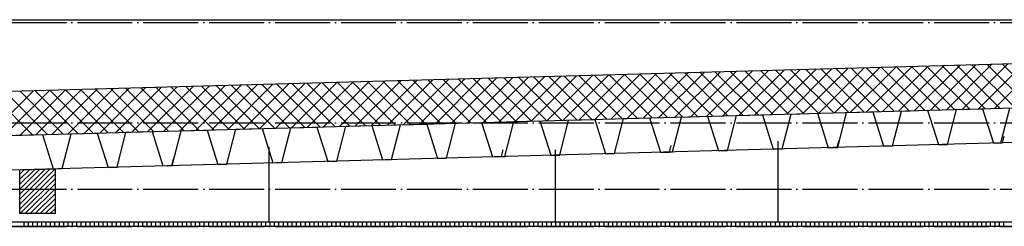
# Model space of a CAD drawing. Extents: x -37450 to 20409, y -12428 to 23550.
# Tile 12 of 55: x -28043 to -23560, y -1694 to -751. Entities that reach past the tile are written whole.
import ezdxf

# ---------------------------------------------------------------- set-up
doc = ezdxf.new("R2010")
doc.units = 0
doc.header["$MEASUREMENT"] = 0
doc.linetypes.add('DASHDOT', pattern=[300, 250, -25, 0, -25])
doc.layers.add('LAYER01', color=7, linetype='CONTINUOUS')

msp = doc.modelspace()

# ---------------------------------------------------------------- linework, layer by layer
at = {"layer": 'LAYER01', "color": 1, "linetype": 'Continuous'}
for p, q in [((-31346.56675, -751.6246), (-9229.19005, -750.68685)), ((-20258.25195, -863.40665), (-31102.7527, -1161.34395)), ((-31102.7527, -1361.43835), (-20258.25195, -1063.50115)), ((-20258.25195, -1222.1264), (-31270.94115, -1524.12615)), ((-20258.25195, -1222.1264), (-31270.2545, -1524.12615)), ((-26907.5653, -1673.59465), (-26907.5653, -1332.84465)), ((-25603.5675, -1673.59465), (-25603.5675, -1344.4682)), ((-24589.5645, -1673.59465), (-24589.5645, -1305.4682)), ((-28042.25465, -1435.5937), (-27882.25405, -1431.18715)), ((-27882.25405, -1431.18715), (-27882.25405, -1635.5942)), ((-28042.25465, -1635.5942), (-28042.25465, -1435.5937)), ((-27882.25405, -1635.5942), (-28042.25465, -1635.5942)), ((-30824.2523, -1673.59465), (-9769.2528, -1673.59465)), ((-9720.25225, -1693.5932), (-30824.2523, -1693.5932))]:
    msp.add_line(p, q, dxfattribs=at)
at = {"layer": 'LAYER01', "color": 1, "linetype": 'DASHDOT'}
for p, q in [((-32582.25405, -764.12645), (-3736.12745, -764.12645)), ((-32582.25405, -1222.1264), (-3736.12745, -1222.1264)), ((-32582.25405, -1524.12615), (-3736.12745, -1524.12615)), ((-32582.25405, -1693.5932), (-3736.12745, -1693.5932))]:
    msp.add_line(p, q, dxfattribs=at)
at = {"layer": 'LAYER01', "color": 5, "linetype": 'Continuous'}
for p, q in [((-24914.5752, -1191.42715), (-24708.8257, -985.67925)), ((-24841.86555, -1189.4305), (-24636.1191, -983.68265)), ((-24769.1559, -1187.43135), (-24563.4094, -981.6859)), ((-24696.4493, -1185.4347), (-24490.69975, -979.68685)), ((-24474.90385, -1179.34835), (-24669.64875, -984.60295)), ((-24623.74115, -1183.4381), (-24417.99315, -977.68775)), ((-24406.0852, -1177.4581), (-24600.82855, -982.71275)), ((-24551.033, -1181.439), (-24345.28655, -975.6935)), ((-24337.265, -1175.5678), (-24532.00835, -980.82245)), ((-24478.32335, -1179.4423), (-24272.5769, -973.6944)), ((-24268.4433, -1173.67755), (-24463.1897, -978.9322)), ((-24405.61675, -1177.4457), (-24199.86725, -971.6978)), ((-24199.62465, -1171.7849), (-24394.368, -977.042)), ((-24332.9071, -1175.4466), (-24127.16065, -969.6987)), ((-24130.80445, -1169.8946), (-24325.5493, -975.14925)), ((-24260.2005, -1173.45), (-24054.4525, -967.702)), ((-24061.98425, -1168.0043), (-24256.73065, -973.25895)), ((-23993.1656, -1166.11165), (-24187.90895, -971.3687)), ((-24187.49085, -1171.4508), (-23981.7444, -965.7054)), ((-23924.34385, -1164.2214), (-24119.08875, -969.4785)), ((-24114.78425, -1169.4542), (-23909.03475, -963.7063)), ((-23855.5252, -1162.3311), (-24050.2701, -967.58825)), ((-24042.0746, -1167.4576), (-23836.3266, -961.7072)), ((-23786.705, -1160.44085), (-23981.4499, -965.6955)), ((-23969.36645, -1165.4585), (-23763.62, -959.713)), ((-23717.88485, -1158.55065), (-23912.62815, -963.8053)), ((-23896.65835, -1163.4618), (-23690.91185, -957.7139)), ((-23649.06465, -1156.66035), (-23843.8095, -961.915)), ((-23823.9502, -1161.46515), (-23618.2022, -955.7173)), ((-23580.24445, -1154.7676), (-23774.9893, -960.02475)), ((-23751.24205, -1159.4661), (-23545.4956, -953.72065)), ((-23511.42425, -1152.87745), (-23706.16915, -958.13445)), ((-23678.53395, -1157.46945), (-23472.78595, -951.7215)), ((-23442.60405, -1150.98715), (-23637.35045, -956.2418)), ((-23605.82735, -1155.47275), (-23400.0778, -949.72485)), ((-23373.7854, -1149.09685), (-23568.53025, -954.3515)), ((-26514.15405, -1235.373), (-26308.4076, -1029.62515)), ((-26441.4459, -1233.3764), (-26235.69945, -1027.6284)), ((-26368.74085, -1231.3797), (-26162.99135, -1025.62935)), ((-26126.58385, -1224.72675), (-26321.32875, -1029.98135)), ((-26296.02965, -1229.3806), (-26090.2832, -1023.6352)), ((-26057.76365, -1222.834), (-26252.50855, -1028.09115)), ((-26223.32155, -1227.384), (-26017.57505, -1021.6361)), ((-25988.9435, -1220.94375), (-26183.68835, -1026.1984)), ((-26150.6134, -1225.3873), (-25944.8639, -1019.6369)), ((-25920.1233, -1219.05345), (-26114.86815, -1024.3081)), ((-26077.90525, -1223.3882), (-25872.1588, -1017.6403)), ((-25851.3031, -1217.1633), (-26046.04795, -1022.41795)), ((-26005.19715, -1221.3916), (-25799.4507, -1015.6437)), ((-25782.4829, -1215.273), (-25977.2278, -1020.52765)), ((-25932.489, -1219.3925), (-25726.74255, -1013.647)), ((-25713.6627, -1213.38025), (-25908.4076, -1018.63735)), ((-25859.7809, -1217.3958), (-25654.03135, -1011.6479)), ((-25644.84255, -1211.49005), (-25839.59045, -1016.7447)), ((-25787.07275, -1215.39915), (-25581.32475, -1009.6488)), ((-25576.02385, -1209.5998), (-25770.7672, -1014.85445)), ((-25714.3646, -1213.4001), (-25508.61665, -1007.65465)), ((-25507.20365, -1207.7095), (-25701.947, -1012.96415)), ((-25641.6565, -1211.40345), (-25435.9085, -1005.6555)), ((-25438.3835, -1205.81925), (-25633.1299, -1011.0739)), ((-25568.94835, -1209.40675), (-25363.2004, -1003.6564)), ((-25369.5633, -1203.92905), (-25564.30815, -1009.1837)), ((-25496.24025, -1207.40765), (-25290.4907, -1001.65975)), ((-25300.7431, -1202.0363), (-25495.4895, -1007.29095)), ((-25231.92445, -1200.146), (-25426.6678, -1005.40065)), ((-25423.5306, -1205.41105), (-25217.7841, -999.66315)), ((-25163.10425, -1198.25585), (-25357.8476, -1003.5105)), ((-25350.82245, -1203.41195), (-25145.076, -997.66645)), ((-25094.28405, -1196.36555), (-25289.02895, -1001.6202)), ((-25278.11585, -1201.41525), (-25072.36785, -995.66735)), ((-25025.46385, -1194.47525), (-25220.20875, -999.7299)), ((-25205.4077, -1199.41865), (-24999.6582, -993.66825)), ((-24956.6437, -1192.5826), (-25151.38855, -997.83965)), ((-25132.69805, -1197.41955), (-24926.9516, -991.67415)), ((-24887.8235, -1190.69235), (-25082.5699, -995.947)), ((-25059.9884, -1195.42295), (-24854.24195, -989.67495)), ((-24819.0048, -1188.80205), (-25013.74815, -994.0567)), ((-24987.2818, -1193.42625), (-24781.5338, -987.67585)), ((-24750.1831, -1186.91175), (-24944.928, -992.1664)), ((-24681.3629, -1185.0216), (-24876.1093, -990.27625)), ((-24612.54425, -1183.12885), (-24807.2891, -988.38595)), ((-24543.72405, -1181.23855), (-24738.46895, -986.4932)), ((-28186.4441, -1281.318), (-27980.69765, -1075.5701)), ((-28113.73595, -1279.3214), (-27907.98645, -1073.5709)), ((-28041.02785, -1277.3222), (-27835.28135, -1071.5743)), ((-27778.26235, -1270.1027), (-27973.0072, -1075.35735)), ((-27968.3197, -1275.3231), (-27762.57325, -1069.5777)), ((-27709.44215, -1268.2124), (-27904.187, -1073.46705)), ((-27895.61155, -1273.32895), (-27689.8651, -1067.5786)), ((-27640.62195, -1266.32215), (-27835.3668, -1071.5768)), ((-27822.90345, -1271.3299), (-27617.15395, -1065.5819)), ((-27571.80175, -1264.43185), (-27766.54665, -1069.6865)), ((-27750.1953, -1269.33315), (-27544.44885, -1063.5853)), ((-27502.98155, -1262.5417), (-27697.72645, -1067.79635)), ((-27677.4872, -1267.3341), (-27471.7407, -1061.5862)), ((-27434.1614, -1260.6489), (-27628.90625, -1065.90605)), ((-27604.77905, -1265.33745), (-27399.02955, -1059.5896)), ((-27365.3412, -1258.75865), (-27560.08605, -1064.0133)), ((-27532.0709, -1263.34075), (-27326.3214, -1057.5904)), ((-27296.521, -1256.86845), (-27491.26585, -1062.1231)), ((-27459.3628, -1261.34165), (-27253.61635, -1055.5938)), ((-27227.70385, -1254.9782), (-27422.4457, -1060.23285)), ((-27386.65465, -1259.34505), (-27180.90515, -1053.59715)), ((-27158.88365, -1253.0879), (-27353.62855, -1058.34255)), ((-27313.94655, -1257.34845), (-27108.197, -1051.59805)), ((-27090.0635, -1251.19525), (-27284.80835, -1056.45225)), ((-27241.2384, -1255.34925), (-27035.4889, -1049.60135)), ((-27021.2433, -1249.30495), (-27215.98815, -1054.5596)), ((-27168.5272, -1253.35265), (-26962.78075, -1047.60475)), ((-26952.4231, -1247.4147), (-27147.16795, -1052.66935)), ((-27095.8191, -1251.35355), (-26890.07265, -1045.60565)), ((-26883.6029, -1245.5244), (-27078.3478, -1050.77905)), ((-27023.114, -1249.35695), (-26817.3645, -1043.60895)), ((-26814.7827, -1243.6342), (-27009.5276, -1048.88885)), ((-26950.4059, -1247.36025), (-26744.65635, -1041.60985)), ((-26745.9625, -1241.74395), (-26940.7074, -1046.9986)), ((-26877.6947, -1245.36115), (-26671.94825, -1039.61575)), ((-26677.14235, -1239.8512), (-26871.8872, -1045.1083)), ((-26804.98655, -1243.3645), (-26599.2401, -1037.61665)), ((-26608.3252, -1237.961), (-26803.067, -1043.21555)), ((-26539.50195, -1236.07075), (-26734.24685, -1041.3254)), ((-26732.2815, -1241.3679), (-26526.532, -1035.61745)), ((-26470.68175, -1234.17795), (-26665.42665, -1039.4351)), ((-26659.57335, -1239.3687), (-26453.82385, -1033.62085)), ((-26401.8646, -1232.2877), (-26596.60645, -1037.5448)), ((-26586.8622, -1237.3721), (-26381.1157, -1031.6242)), ((-26333.04445, -1230.3975), (-26527.78625, -1035.65465)), ((-26264.2212, -1228.50725), (-26458.9691, -1033.7619)), ((-26195.40405, -1226.61695), (-26390.14585, -1031.8716)), ((-27984.7229, -1275.7759), (-28179.46775, -1081.03055)), ((-27915.9027, -1273.88565), (-28110.6476, -1079.1403)), ((-27847.0825, -1271.99285), (-28041.8274, -1077.25)), ((-28042.25465, -1591.94765), (-27882.251, -1431.94675)), ((-28042.2516, -1569.31905), (-27904.7394, -1431.8057)), ((-28042.2516, -1546.69295), (-27928.006, -1432.4466)), ((-28042.2516, -1524.06435), (-27951.27565, -1433.08735)), ((-28042.2516, -1501.43825), (-27974.54225, -1433.7281)), ((-28042.2516, -1478.80965), (-27997.8119, -1434.369)), ((-28042.25465, -1456.18355), (-28021.0785, -1435.00975)), ((-28042.25465, -1614.57615), (-27882.251, -1454.57535)), ((-28040.6433, -1635.5942), (-27882.251, -1477.20145)), ((-28018.0176, -1635.5942), (-27882.251, -1499.83005)), ((-27995.3888, -1635.5942), (-27882.251, -1522.45615)), ((-27972.76, -1635.5917), (-27882.25405, -1545.08475)), ((-27950.1343, -1635.5942), (-27882.251, -1567.7109)), ((-27927.50855, -1635.5942), (-27882.251, -1590.33935)), ((-27904.87975, -1635.5942), (-27882.251, -1612.9656)), ((-28024.2523, -1673.59465), (-28024.2523, -1693.5932)), ((-28004.25415, -1673.59465), (-28004.25415, -1693.5932)), ((-27984.25295, -1673.59465), (-27984.25295, -1693.5932)), ((-27964.2517, -1673.59465), (-27964.2517, -1693.5932)), ((-27944.25355, -1673.59465), (-27944.25355, -1693.5932)), ((-27924.2523, -1673.59465), (-27924.2523, -1693.5932)), ((-27904.25415, -1673.59465), (-27904.25415, -1693.5932)), ((-27884.25295, -1673.59465), (-27884.25295, -1693.5932)), ((-27864.2517, -1673.59465), (-27864.2517, -1693.5932)), ((-27844.25355, -1673.59465), (-27844.25355, -1693.5932)), ((-27824.2523, -1673.59465), (-27824.2523, -1693.5932)), ((-27804.25415, -1673.59465), (-27804.25415, -1693.5932)), ((-27784.25295, -1673.59465), (-27784.25295, -1693.5932)), ((-27764.25475, -1673.59465), (-27764.25475, -1693.5932)), ((-27744.25355, -1673.59465), (-27744.25355, -1693.5932)), ((-27724.2523, -1673.59465), (-27724.2523, -1693.5932)), ((-27704.25415, -1673.59465), (-27704.25415, -1693.5932)), ((-27684.25295, -1673.59465), (-27684.25295, -1693.5932)), ((-27664.2517, -1673.59465), (-27664.2517, -1693.5932)), ((-27644.25355, -1673.59465), (-27644.25355, -1693.5932)), ((-27624.2523, -1673.59465), (-27624.2523, -1693.5932)), ((-27604.25415, -1673.59465), (-27604.25415, -1693.5932)), ((-27584.25295, -1673.59465), (-27584.25295, -1693.5932)), ((-27564.2517, -1673.59465), (-27564.2517, -1693.5932)), ((-27544.25355, -1673.59465), (-27544.25355, -1693.5932)), ((-27524.2523, -1673.59465), (-27524.2523, -1693.5932)), ((-27504.25415, -1673.59465), (-27504.25415, -1693.5932)), ((-27484.25295, -1673.59465), (-27484.25295, -1693.5932)), ((-27464.2517, -1673.59465), (-27464.2517, -1693.5932)), ((-27444.25355, -1673.59465), (-27444.25355, -1693.5932)), ((-27424.2523, -1673.59465), (-27424.2523, -1693.5932)), ((-27404.25415, -1673.59465), (-27404.25415, -1693.5932)), ((-27384.25295, -1673.59465), (-27384.25295, -1693.5932)), ((-27364.25475, -1673.59465), (-27364.25475, -1693.5932)), ((-27344.25355, -1673.59465), (-27344.25355, -1693.5932)), ((-27324.2523, -1673.59465), (-27324.2523, -1693.5932)), ((-27304.25415, -1673.59465), (-27304.25415, -1693.5932)), ((-27284.25295, -1673.59465), (-27284.25295, -1693.5932)), ((-27264.25475, -1673.59465), (-27264.25475, -1693.5932)), ((-27244.25355, -1673.59465), (-27244.25355, -1693.5932)), ((-27224.2523, -1673.59465), (-27224.2523, -1693.5932)), ((-27204.25415, -1673.59465), (-27204.25415, -1693.5932)), ((-27184.25295, -1673.59465), (-27184.25295, -1693.5932)), ((-27164.2517, -1673.59465), (-27164.2517, -1693.5932)), ((-27144.25355, -1673.59465), (-27144.25355, -1693.5932)), ((-27124.2523, -1673.59465), (-27124.2523, -1693.5932)), ((-27104.2511, -1673.59465), (-27104.2511, -1693.5932)), ((-27084.25295, -1673.59465), (-27084.25295, -1693.5932)), ((-27064.2517, -1673.59465), (-27064.2517, -1693.5932)), ((-27044.25355, -1673.59465), (-27044.25355, -1693.5932)), ((-27024.2523, -1673.59465), (-27024.2523, -1693.5932)), ((-27004.25415, -1673.59465), (-27004.25415, -1693.5932)), ((-26984.25295, -1673.59465), (-26984.25295, -1693.5932)), ((-26964.2517, -1673.59465), (-26964.2517, -1693.5932)), ((-26944.25355, -1673.59465), (-26944.25355, -1693.5932)), ((-26924.2523, -1673.59465), (-26924.2523, -1693.5932)), ((-26904.25415, -1673.59465), (-26904.25415, -1693.5932)), ((-26884.25295, -1673.59465), (-26884.25295, -1693.5932)), ((-26864.2517, -1673.59465), (-26864.2517, -1693.5932)), ((-26844.25355, -1673.59465), (-26844.25355, -1693.5932)), ((-26824.2523, -1673.59465), (-26824.2523, -1693.5932)), ((-26804.25415, -1673.59465), (-26804.25415, -1693.5932)), ((-26784.25295, -1673.59465), (-26784.25295, -1693.5932)), ((-26764.25475, -1673.59465), (-26764.25475, -1693.5932)), ((-26744.25355, -1673.59465), (-26744.25355, -1693.5932)), ((-26724.2523, -1673.59465), (-26724.2523, -1693.5932)), ((-26704.25415, -1673.59465), (-26704.25415, -1693.5932)), ((-26684.25295, -1673.59465), (-26684.25295, -1693.5932)), ((-26664.2517, -1673.59465), (-26664.2517, -1693.5932)), ((-26644.25355, -1673.59465), (-26644.25355, -1693.5932)), ((-26624.2523, -1673.59465), (-26624.2523, -1693.5932)), ((-26604.2511, -1673.59465), (-26604.2511, -1693.5932)), ((-26584.25295, -1673.59465), (-26584.25295, -1693.5932)), ((-26564.2517, -1673.59465), (-26564.2517, -1693.5932)), ((-26544.25355, -1673.59465), (-26544.25355, -1693.5932)), ((-26524.2523, -1673.59465), (-26524.2523, -1693.5932)), ((-26504.25415, -1673.59465), (-26504.25415, -1693.5932)), ((-26484.25295, -1673.59465), (-26484.25295, -1693.5932)), ((-26464.2517, -1673.59465), (-26464.2517, -1693.5932)), ((-26444.25355, -1673.59465), (-26444.25355, -1693.5932)), ((-26424.2523, -1673.59465), (-26424.2523, -1693.5932)), ((-26404.25415, -1673.59465), (-26404.25415, -1693.5932)), ((-26384.25295, -1673.59465), (-26384.25295, -1693.5932)), ((-26364.2517, -1673.59465), (-26364.2517, -1693.5932)), ((-26344.25355, -1673.59465), (-26344.25355, -1693.5932)), ((-26324.2523, -1673.59465), (-26324.2523, -1693.5932)), ((-26304.25415, -1673.59465), (-26304.25415, -1693.5932)), ((-26284.25295, -1673.59465), (-26284.25295, -1693.5932)), ((-26264.25475, -1673.59465), (-26264.25475, -1693.5932)), ((-26244.25355, -1673.59465), (-26244.25355, -1693.5932)), ((-26224.2523, -1673.59465), (-26224.2523, -1693.5932)), ((-26204.25415, -1673.59465), (-26204.25415, -1693.5932)), ((-26184.25295, -1673.59465), (-26184.25295, -1693.5932)), ((-26164.25475, -1673.59465), (-26164.25475, -1693.5932)), ((-26144.25355, -1673.59465), (-26144.25355, -1693.5932)), ((-26124.2523, -1673.59465), (-26124.2523, -1693.5932)), ((-26104.25415, -1673.59465), (-26104.25415, -1693.5932)), ((-26084.25295, -1673.59465), (-26084.25295, -1693.5932)), ((-26064.2517, -1673.59465), (-26064.2517, -1693.5932)), ((-26044.25355, -1673.59465), (-26044.25355, -1693.5932)), ((-26024.2523, -1673.59465), (-26024.2523, -1693.5932)), ((-26004.2511, -1673.59465), (-26004.2511, -1693.5932)), ((-25984.25295, -1673.59465), (-25984.25295, -1693.5932)), ((-25964.2517, -1673.59465), (-25964.2517, -1693.5932)), ((-25944.25355, -1673.59465), (-25944.25355, -1693.5932)), ((-25924.2523, -1673.59465), (-25924.2523, -1693.5932)), ((-25904.25415, -1673.59465), (-25904.25415, -1693.5932)), ((-25884.25295, -1673.59465), (-25884.25295, -1693.5932)), ((-25864.2517, -1673.59465), (-25864.2517, -1693.5932)), ((-25844.25355, -1673.59465), (-25844.25355, -1693.5932)), ((-25824.2523, -1673.59465), (-25824.2523, -1693.5932)), ((-25804.25415, -1673.59465), (-25804.25415, -1693.5932)), ((-25784.25295, -1673.59465), (-25784.25295, -1693.5932)), ((-25764.2517, -1673.59465), (-25764.2517, -1693.5932)), ((-25744.25355, -1673.59465), (-25744.25355, -1693.5932)), ((-25724.2523, -1673.59465), (-25724.2523, -1693.5932)), ((-25704.25415, -1673.59465), (-25704.25415, -1693.5932)), ((-25684.25295, -1673.59465), (-25684.25295, -1693.5932)), ((-25664.25475, -1673.59465), (-25664.25475, -1693.5932)), ((-25644.25355, -1673.59465), (-25644.25355, -1693.5932)), ((-25624.2523, -1673.59465), (-25624.2523, -1693.5932)), ((-25604.25415, -1673.59465), (-25604.25415, -1693.5932)), ((-25584.25295, -1673.59465), (-25584.25295, -1693.5932)), ((-25564.25325, -1673.59465), (-25564.25325, -1693.5932)), ((-25544.25355, -1673.59465), (-25544.25355, -1693.5932)), ((-25524.25385, -1673.59465), (-25524.25385, -1693.5932)), ((-25504.2526, -1673.59465), (-25504.2526, -1693.5932)), ((-25484.25295, -1673.59465), (-25484.25295, -1693.5932)), ((-25464.25325, -1673.59465), (-25464.25325, -1693.5932)), ((-25444.25355, -1673.59465), (-25444.25355, -1693.5932)), ((-25424.25385, -1673.59465), (-25424.25385, -1693.5932)), ((-25404.25415, -1673.59465), (-25404.25415, -1693.5932)), ((-25384.25295, -1673.59465), (-25384.25295, -1693.5932)), ((-25364.25325, -1673.59465), (-25364.25325, -1693.5932)), ((-25344.25355, -1673.59465), (-25344.25355, -1693.5932)), ((-25324.2523, -1673.59465), (-25324.2523, -1693.5932)), ((-25304.2526, -1673.59465), (-25304.2526, -1693.5932)), ((-25284.25295, -1673.59465), (-25284.25295, -1693.5932)), ((-25264.2517, -1673.59465), (-25264.2517, -1693.5932)), ((-25244.252, -1673.59465), (-25244.252, -1693.5932)), ((-25224.2523, -1673.59465), (-25224.2523, -1693.5932)), ((-25204.2526, -1673.59465), (-25204.2526, -1693.5932)), ((-25184.25295, -1673.59465), (-25184.25295, -1693.5932)), ((-25164.25325, -1673.59465), (-25164.25325, -1693.5932)), ((-25144.252, -1673.59465), (-25144.252, -1693.5932)), ((-25124.2523, -1673.59465), (-25124.2523, -1693.5932)), ((-25104.2526, -1673.59465), (-25104.2526, -1693.5932)), ((-25084.25295, -1673.59465), (-25084.25295, -1693.5932)), ((-25064.25325, -1673.59465), (-25064.25325, -1693.5932)), ((-25044.25355, -1673.59465), (-25044.25355, -1693.5932)), ((-25024.2523, -1673.59465), (-25024.2523, -1693.5932)), ((-25004.2526, -1673.59465), (-25004.2526, -1693.5932)), ((-24984.25295, -1673.59465), (-24984.25295, -1693.5932)), ((-24964.25325, -1673.59465), (-24964.25325, -1693.5932)), ((-24944.25355, -1673.59465), (-24944.25355, -1693.5932)), ((-24924.25385, -1673.59465), (-24924.25385, -1693.5932)), ((-24904.2526, -1673.59465), (-24904.2526, -1693.5932)), ((-24884.25295, -1673.59465), (-24884.25295, -1693.5932)), ((-24864.25325, -1673.59465), (-24864.25325, -1693.5932)), ((-24844.25355, -1673.59465), (-24844.25355, -1693.5932)), ((-24824.25385, -1673.59465), (-24824.25385, -1693.5932)), ((-24804.2526, -1673.59465), (-24804.2526, -1693.5932)), ((-24784.25295, -1673.59465), (-24784.25295, -1693.5932)), ((-24764.25325, -1673.59465), (-24764.25325, -1693.5932)), ((-24744.252, -1673.59465), (-24744.252, -1693.5932)), ((-24724.2523, -1673.59465), (-24724.2523, -1693.5932)), ((-24704.2526, -1673.59465), (-24704.2526, -1693.5932)), ((-24684.25295, -1673.59465), (-24684.25295, -1693.5932)), ((-24664.2517, -1673.59465), (-24664.2517, -1693.5932)), ((-24644.252, -1673.59465), (-24644.252, -1693.5932)), ((-24624.2523, -1673.59465), (-24624.2523, -1693.5932)), ((-24604.2526, -1673.59465), (-24604.2526, -1693.5932)), ((-24584.25295, -1673.59465), (-24584.25295, -1693.5932)), ((-24564.25325, -1673.59465), (-24564.25325, -1693.5932)), ((-24544.252, -1673.59465), (-24544.252, -1693.5932)), ((-24524.2523, -1673.59465), (-24524.2523, -1693.5932)), ((-24504.2526, -1673.59465), (-24504.2526, -1693.5932)), ((-24484.25295, -1673.59465), (-24484.25295, -1693.5932)), ((-24464.25325, -1673.59465), (-24464.25325, -1693.5932)), ((-24444.25355, -1673.59465), (-24444.25355, -1693.5932)), ((-24424.2523, -1673.59465), (-24424.2523, -1693.5932)), ((-24404.2526, -1673.59465), (-24404.2526, -1693.5932)), ((-24384.25295, -1673.59465), (-24384.25295, -1693.5932)), ((-24364.25325, -1673.59465), (-24364.25325, -1693.5932)), ((-24344.25355, -1673.59465), (-24344.25355, -1693.5932)), ((-24324.25385, -1673.59465), (-24324.25385, -1693.5932)), ((-24304.2526, -1673.59465), (-24304.2526, -1693.5932)), ((-24284.25295, -1673.59465), (-24284.25295, -1693.5932)), ((-24264.25325, -1673.59465), (-24264.25325, -1693.5932)), ((-24244.25355, -1673.59465), (-24244.25355, -1693.5932)), ((-24224.2523, -1673.59465), (-24224.2523, -1693.5932)), ((-24204.2526, -1673.59465), (-24204.2526, -1693.5932)), ((-24184.25295, -1673.59465), (-24184.25295, -1693.5932)), ((-24164.2517, -1673.59465), (-24164.2517, -1693.5932)), ((-24144.252, -1673.59465), (-24144.252, -1693.5932)), ((-24124.2523, -1673.59465), (-24124.2523, -1693.5932)), ((-24104.2526, -1673.59465), (-24104.2526, -1693.5932)), ((-24084.25295, -1673.59465), (-24084.25295, -1693.5932)), ((-24064.25325, -1673.59465), (-24064.25325, -1693.5932)), ((-24044.252, -1673.59465), (-24044.252, -1693.5932)), ((-24024.2523, -1673.59465), (-24024.2523, -1693.5932)), ((-24004.2526, -1673.59465), (-24004.2526, -1693.5932)), ((-23984.25295, -1673.59465), (-23984.25295, -1693.5932)), ((-23964.25325, -1673.59465), (-23964.25325, -1693.5932)), ((-23944.25355, -1673.59465), (-23944.25355, -1693.5932)), ((-23924.2523, -1673.59465), (-23924.2523, -1693.5932)), ((-23904.2526, -1673.59465), (-23904.2526, -1693.5932)), ((-23884.25295, -1673.59465), (-23884.25295, -1693.5932)), ((-23864.25325, -1673.59465), (-23864.25325, -1693.5932)), ((-23844.25355, -1673.59465), (-23844.25355, -1693.5932)), ((-23824.25385, -1673.59465), (-23824.25385, -1693.5932)), ((-23804.2526, -1673.59465), (-23804.2526, -1693.5932)), ((-23784.25295, -1673.59465), (-23784.25295, -1693.5932)), ((-23764.25325, -1673.59465), (-23764.25325, -1693.5932)), ((-23744.25355, -1673.59465), (-23744.25355, -1693.5932)), ((-23724.25385, -1673.59465), (-23724.25385, -1693.5932)), ((-23704.2526, -1673.59465), (-23704.2526, -1693.5932)), ((-23684.25295, -1673.59465), (-23684.25295, -1693.5932)), ((-23664.2517, -1673.59465), (-23664.2517, -1693.5932)), ((-23644.252, -1673.59465), (-23644.252, -1693.5932)), ((-23624.2523, -1673.59465), (-23624.2523, -1693.5932)), ((-23604.2526, -1673.59465), (-23604.2526, -1693.5932)), ((-23584.25295, -1673.59465), (-23584.25295, -1693.5932)), ((-23564.2517, -1673.59465), (-23564.2517, -1693.5932))]:
    msp.add_line(p, q, dxfattribs=at)
at = {"layer": 'LAYER01', "color": 3, "linetype": 'Continuous'}
for p, q in [((-24028.3783, -1167.49965), (-23909.4406, -1164.2338)), ((-23909.4406, -1164.2338), (-23860.1288, -1320.93905)), ((-23819.1284, -1319.81325), (-23778.5019, -1160.6413)), ((-23778.5019, -1160.6413), (-23659.50315, -1157.37545)), ((-23659.50315, -1157.37545), (-23610.19135, -1314.07825)), ((-23576.44045, -1313.15785), (-23535.81545, -1153.9858)), ((-25584.69085, -1368.2497), (-25544.0033, -1209.06285)), ((-25544.0033, -1209.06285), (-25425.0656, -1205.8119)), ((-25425.0656, -1205.8119), (-25375.75225, -1362.51715)), ((-25334.7534, -1361.39135), (-25294.1284, -1202.2194)), ((-25294.1284, -1202.2194), (-25175.12815, -1198.95355)), ((-25175.12815, -1198.95355), (-25125.8148, -1355.65635)), ((-25070.8771, -1354.15695), (-25030.2536, -1194.985)), ((-25030.2536, -1194.985), (-24911.25335, -1191.71905)), ((-24911.25335, -1191.71905), (-24861.94, -1348.42185)), ((-24821.0037, -1347.29615), (-24780.31615, -1188.12665)), ((-24780.31615, -1188.12665), (-24661.3785, -1184.8607)), ((-24661.3785, -1184.8607), (-24612.0651, -1341.5784)), ((-24571.0663, -1340.45265), (-24530.43975, -1181.26585)), ((-24530.43975, -1181.26585), (-24411.44105, -1178.01725)), ((-24411.44105, -1178.01725), (-24362.1277, -1334.72005)), ((-24318.94075, -1333.53245), (-24278.31575, -1174.36045)), ((-24278.31575, -1174.36045), (-24159.3155, -1171.0946)), ((-24159.3155, -1171.0946), (-24110.00365, -1327.7974)), ((-24069.06585, -1326.6716), (-24028.3783, -1167.49965)), ((-27308.81655, -1257.4548), (-27189.8163, -1254.1889)), ((-27189.8163, -1254.1889), (-27140.50295, -1410.9066)), ((-27099.56665, -1409.7809), (-27058.87755, -1250.59395)), ((-27058.87755, -1250.59395), (-26939.9414, -1247.34545)), ((-26939.9414, -1247.34545), (-26890.62805, -1404.04825)), ((-26849.6277, -1402.92255), (-26809.0027, -1243.7505)), ((-26809.0027, -1243.7505), (-26690.00245, -1240.4846)), ((-26690.00245, -1240.4846), (-26640.69215, -1397.2048)), ((-26599.6887, -1396.0642), (-26559.06675, -1236.89215)), ((-26559.06675, -1236.89215), (-26440.06655, -1233.62625)), ((-26440.06655, -1233.62625), (-26390.75315, -1390.34395)), ((-26349.8169, -1389.21815), (-26309.1278, -1230.0462)), ((-26309.1278, -1230.0462), (-26190.19165, -1226.7827)), ((-26190.19165, -1226.7827), (-26140.8783, -1383.4856)), ((-26099.87795, -1382.3598), (-26059.25295, -1223.18785)), ((-26059.25295, -1223.18785), (-25940.2527, -1219.93675)), ((-25940.2527, -1219.93675), (-25890.93935, -1376.64205)), ((-25834.5642, -1375.09325), (-25793.94225, -1215.9212)), ((-25793.94225, -1215.9212), (-25674.93895, -1212.65785)), ((-25674.93895, -1212.65785), (-25625.62865, -1369.36065)), ((-28059.1278, -1278.01495), (-27940.12755, -1274.75155)), ((-27940.12755, -1274.75155), (-27890.81725, -1431.46925)), ((-27849.87795, -1430.34355), (-27809.1919, -1271.17145)), ((-27809.1919, -1271.17145), (-27690.2527, -1267.9056)), ((-27690.2527, -1267.9056), (-27640.93935, -1424.6109)), ((-27599.942, -1423.4852), (-27559.317, -1264.31315)), ((-27559.317, -1264.31315), (-27440.3137, -1261.06215)), ((-27440.3137, -1261.06215), (-27391.0034, -1417.76495)), ((-27349.44155, -1416.62435), (-27308.81655, -1257.4548)), ((-23569.252, -1312.9525), (-23561.5036, -1282.73565)), ((-25084.877, -1354.5479), (-25077.1271, -1324.31375)), ((-24612.0651, -1341.5784), (-24571.0663, -1340.45265)), ((-24362.1277, -1334.72005), (-24321.1899, -1333.5943)), ((-24339.4409, -1334.09405), (-24318.94075, -1333.53245)), ((-24321.1899, -1333.5943), (-24313.43995, -1303.37505)), ((-24110.00365, -1327.7974), (-24069.06585, -1326.6716)), ((-23860.1288, -1320.93905), (-23819.1284, -1319.81325)), ((-23610.19135, -1314.07825), (-23569.252, -1312.9525)), ((-23596.9406, -1313.71945), (-23576.44045, -1313.15785)), ((-27350.0641, -1416.6416), (-27342.31565, -1386.42235)), ((-26599.7528, -1396.07895), (-26592.0044, -1365.8449)), ((-26390.75315, -1390.34395), (-26349.8169, -1389.21815)), ((-26140.8783, -1383.4856), (-26099.87795, -1382.3598)), ((-25890.93935, -1376.64205), (-25850.00305, -1375.5163)), ((-25855.0659, -1375.65735), (-25834.5642, -1375.09325)), ((-25850.00305, -1375.5163), (-25842.25465, -1345.29705)), ((-25625.62865, -1369.36065), (-25584.69085, -1368.2497)), ((-25375.75225, -1362.51715), (-25334.7534, -1361.39135)), ((-25125.8148, -1355.65635), (-25084.877, -1354.5479)), ((-25091.3788, -1354.7186), (-25070.8771, -1354.15695)), ((-24861.94, -1348.42185), (-24821.0037, -1347.29615)), ((-27890.81725, -1431.46925), (-27849.87795, -1430.34355)), ((-27640.93935, -1424.6109), (-27599.942, -1423.4852)), ((-27391.0034, -1417.76495), (-27350.0641, -1416.6416)), ((-27369.9402, -1417.18845), (-27349.44155, -1416.62435)), ((-27140.50295, -1410.9066), (-27099.56665, -1409.7809)), ((-26890.62805, -1404.04825), (-26849.6277, -1402.92255)), ((-26640.69215, -1397.2048), (-26599.7528, -1396.07895)), ((-26620.19045, -1396.6258), (-26599.6887, -1396.0642))]:
    msp.add_line(p, q, dxfattribs=at)

doc.saveas('drawing.dxf')
